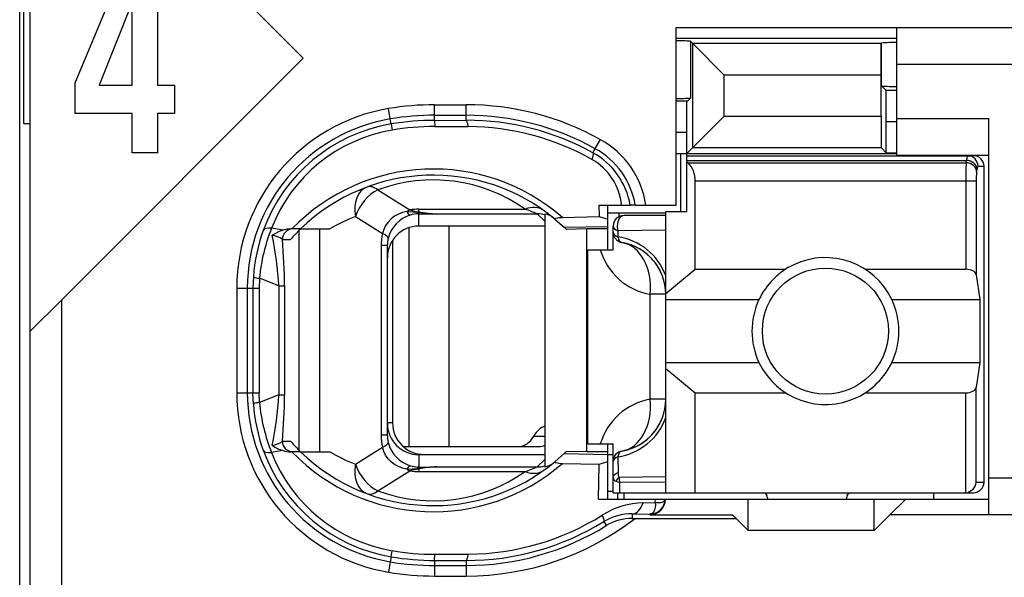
# Model space of a CAD drawing. Extents: x 0 to 188, y 0 to 176.
# Tile 3 of 35: x 0.5 to 9.87, y 35.62 to 40.93. Entities that reach past the tile are written whole.
import ezdxf

# ---------------------------------------------------------------- set-up
doc = ezdxf.new("R2010")
doc.units = 0
doc.header["$LTSCALE"] = 11.433915
doc.header["$MEASUREMENT"] = 0
doc.layers.get('0').update_dxf_attribs({"linetype": 'CONTINUOUS'})

msp = doc.modelspace()

# ---------------------------------------------------------------- linework, layer by layer
at = {"color": 7, "linetype": 'CONTINUOUS'}
for p, q in [((0.5001, 19.7018), (0.5001, 140.1005)), ((0.6001, 32.7518), (0.6001, 49.5522)), ((3.2001, 40.5605), (0.6004, 43.1601)), ((0.5405, 39.9355), (0.5405, 42.3685)), ((1.0291, 40.3259), (1.4999, 41.4603)), ((1.8136, 41.4603), (1.8136, 40.3028)), ((1.5685, 41.0841), (1.2565, 40.3028)), ((1.5721, 40.3028), (1.5721, 41.0841)), ((6.7502, 39.1618), (6.7502, 40.8519)), ((6.7502, 40.8519), (11.8, 40.8519)), ((8.85, 39.6372), (8.85, 40.8519)), ((6.7502, 40.752), (8.85, 40.752)), ((6.8867, 40.7224), (6.9073, 40.701)), ((6.8867, 40.7224), (6.8867, 40.1815)), ((6.9073, 40.701), (7.2078, 40.4006)), ((6.9073, 39.7088), (6.9073, 40.701)), ((8.7012, 40.701), (6.9073, 40.701)), ((8.7009, 40.4006), (8.7012, 40.701)), ((8.7029, 40.7031), (8.7012, 40.701)), ((8.7029, 40.7031), (8.705, 40.7052)), ((8.705, 40.2973), (8.705, 40.7052)), ((3.2001, 40.5605), (0.9001, 38.2605)), ((11.8, 40.5019), (8.85, 40.5019)), ((7.2078, 40.0093), (7.2078, 40.4006)), ((8.7009, 40.4006), (7.2078, 40.4006)), ((8.7009, 40.0093), (8.7009, 40.4006)), ((1.0291, 40.0344), (1.0291, 40.3259)), ((1.2565, 40.3028), (1.5721, 40.3028)), ((1.8136, 40.3028), (1.9741, 40.3028)), ((1.9741, 40.3028), (1.9741, 40.0344)), ((8.7487, 40.2532), (8.705, 40.2973)), ((8.7501, 39.9534), (8.7487, 40.2532)), ((8.85, 40.2532), (8.7487, 40.2532)), ((6.8567, 40.1519), (6.7502, 40.1519)), ((6.8501, 39.8521), (6.8515, 40.1519)), ((6.8567, 40.1519), (6.8867, 40.1815)), ((1.5721, 40.0344), (1.0291, 40.0344)), ((1.5721, 39.6606), (1.5721, 40.0344)), ((1.8136, 40.0344), (1.8136, 39.6606)), ((1.9741, 40.0344), (1.8136, 40.0344)), ((4.0279, 39.9824), (4.0114, 40.0809)), ((4.4503, 39.9686), (4.4503, 40.1174)), ((4.4503, 40.1174), (4.75, 40.1174)), ((4.75, 39.9693), (4.75, 40.1174)), ((0.6001, 39.9355), (0.5405, 39.9355)), ((4.0362, 39.9342), (4.0279, 39.9824)), ((4.0362, 39.9335), (4.0451, 39.8763)), ((4.4503, 40.0175), (4.75, 40.0175)), ((4.4503, 39.9686), (4.75, 39.9693)), ((4.4503, 39.9679), (4.451, 39.91)), ((6.8501, 39.6517), (7.2078, 40.0093)), ((7.2078, 40.0093), (8.7009, 40.0093)), ((8.7009, 40.0093), (8.7012, 39.7088)), ((8.7501, 39.6599), (8.7501, 39.9534)), ((8.85, 39.9534), (8.7501, 39.9534)), ((8.85, 39.9872), (9.7251, 39.9872)), ((9.7251, 36.2121), (9.7251, 39.9872)), ((4.451, 39.91), (4.7707, 39.9093)), ((6.8501, 39.8521), (6.7502, 39.8521)), ((6.8501, 39.1018), (6.8501, 39.8521)), ((5.9792, 39.6992), (6.0278, 39.7867)), ((1.8136, 39.6606), (1.5721, 39.6606)), ((5.9575, 39.6599), (5.9792, 39.6992)), ((6.7502, 39.6517), (8.85, 39.6517)), ((6.795, 39.1018), (6.795, 39.6517)), ((6.9073, 39.7088), (8.7012, 39.7088)), ((8.7501, 39.6599), (8.7012, 39.7088)), ((8.7501, 39.6599), (8.85, 39.6599)), ((6.8501, 39.6317), (9.58, 39.6317)), ((6.8501, 39.5876), (9.5143, 39.5876)), ((6.8601, 39.5655), (6.8501, 39.5738)), ((6.8601, 39.5655), (9.5108, 39.5655)), ((8.85, 39.6372), (9.7251, 39.6372)), ((9.5108, 39.5655), (9.5143, 39.5876)), ((9.6104, 39.4787), (9.6138, 39.5015)), ((9.6238, 39.5318), (9.6803, 39.5318)), ((9.6803, 36.5221), (9.6803, 39.5318)), ((6.9301, 38.5506), (6.9301, 39.3919)), ((6.9301, 39.3919), (9.6059, 39.3919)), ((9.5063, 39.3919), (9.5063, 38.5506)), ((9.6059, 39.3919), (9.6059, 38.4982)), ((3.9101, 39.3065), (4.2157, 39.1156)), ((4.144, 39.0901), (4.1051, 39.0749)), ((4.185, 39.0997), (4.144, 39.0901)), ((4.185, 39.0997), (4.2911, 39.0949)), ((4.2911, 39.0949), (4.3001, 39.0984)), ((4.2911, 39.0949), (4.2911, 39.0791)), ((4.3052, 39.0929), (4.2911, 39.0949)), ((4.3001, 39.0984), (4.3001, 39.1225)), ((4.3001, 39.1225), (5.3122, 39.1225)), ((4.3052, 39.0929), (4.3004, 39.0798)), ((6.014, 39.1618), (6.0151, 39.0522)), ((6.014, 39.1618), (6.312, 39.1618)), ((6.1001, 38.7366), (6.1001, 39.1618)), ((6.3127, 39.1618), (6.3138, 39.1618)), ((6.3599, 39.1618), (6.3141, 39.1618)), ((6.3602, 39.1618), (6.7502, 39.1618)), ((6.6503, 36.4222), (6.6503, 39.1018)), ((6.6503, 39.1018), (6.8501, 39.1018)), ((3.6979, 39.0522), (3.9552, 38.891)), ((4.0069, 39.0005), (3.9838, 38.9668)), ((4.0355, 39.0302), (4.0069, 39.0005)), ((4.0686, 39.055), (4.0355, 39.0302)), ((4.1051, 39.0749), (4.0686, 39.055)), ((4.3001, 39.0791), (4.2911, 39.0791)), ((4.3001, 38.9619), (4.3001, 39.0791)), ((4.3001, 39.0791), (4.4699, 39.0784)), ((4.4699, 39.0784), (5.4256, 39.0784)), ((5.5, 39.0095), (5.4256, 39.0784)), ((5.5, 39.0763), (5.5, 36.6703)), ((5.5989, 39.0253), (5.6837, 38.9502)), ((5.6671, 39.0446), (6.0151, 39.0522)), ((6.0151, 39.0529), (6.1001, 39.0281)), ((6.0995, 39.0867), (6.6503, 39.0867)), ((6.2045, 39.0867), (6.2045, 39.0508)), ((6.6503, 39.0619), (6.25, 39.0619)), ((3.0044, 38.922), (2.8983, 38.9427)), ((3.1739, 38.9344), (3.0809, 38.9344)), ((3.1618, 36.8239), (3.1618, 38.922)), ((3.1742, 38.9344), (3.4519, 38.9344)), ((3.3561, 36.8122), (3.3561, 38.9344)), ((3.9663, 38.9303), (3.9552, 38.891)), ((3.9838, 38.9668), (3.9663, 38.9303)), ((4.2036, 38.9461), (4.2036, 36.8618)), ((5.5, 38.9619), (4.3001, 38.9619)), ((4.5854, 38.9619), (4.5854, 36.8618)), ((5.6837, 38.9502), (6.1001, 38.9592)), ((5.6837, 38.9502), (5.7002, 38.9344)), ((5.7005, 38.9344), (5.7046, 38.9303)), ((5.9, 38.9344), (5.7046, 38.9303)), ((5.9, 36.8122), (5.9, 38.9344)), ((6.1001, 38.9344), (5.9, 38.9344)), ((6.1501, 38.7366), (6.1501, 38.9619)), ((6.1949, 38.9179), (6.1942, 38.8607)), ((6.6503, 38.9241), (6.1949, 38.9179)), ((3.0006, 38.8345), (3.0788, 38.8345)), ((4.05, 38.8276), (4.05, 37.0871)), ((3.9415, 38.7759), (3.9415, 36.97)), ((4, 38.7759), (3.9415, 38.7759)), ((4, 38.7759), (4, 36.97)), ((5.9103, 36.8866), (5.9103, 38.7366)), ((5.9103, 38.7366), (6.1501, 38.7366)), ((6.6503, 38.3198), (6.9301, 38.5506)), ((6.9301, 38.5506), (7.792, 38.5506)), ((8.5482, 38.5506), (9.5063, 38.5506)), ((2.725, 38.4783), (2.7212, 38.3721)), ((2.7829, 38.4652), (2.7798, 38.3721)), ((2.9658, 38.3928), (2.7829, 38.4652)), ((9.6059, 38.4982), (9.6417, 38.2619)), ((2.5669, 38.3721), (2.5669, 37.3744)), ((2.5669, 38.3721), (2.7798, 38.3721)), ((2.6671, 38.3721), (2.6671, 37.3744)), ((2.7212, 38.3721), (2.7212, 37.3744)), ((2.7798, 38.3721), (2.7798, 37.3744)), ((2.9658, 38.3928), (2.9658, 37.3531)), ((2.9658, 38.3928), (3.0213, 38.3928)), ((3.0213, 38.3928), (3.0213, 37.3531)), ((0.6004, 37.9608), (0.9001, 38.2605)), ((0.9001, 32.7518), (0.9001, 38.2605)), ((6.5036, 37.3118), (6.5036, 38.3122)), ((6.6503, 38.3122), (6.5036, 38.3122)), ((6.6503, 38.2619), (7.5381, 38.2619)), ((8.8021, 38.2619), (9.6417, 38.2619)), ((9.6417, 38.2619), (9.6417, 37.6618)), ((6.6503, 37.6618), (7.5381, 37.6618)), ((6.6503, 37.6039), (6.9301, 37.3731)), ((8.8021, 37.6618), (9.6417, 37.6618)), ((9.6417, 37.6618), (9.6059, 37.4261)), ((9.6059, 36.5221), (9.6059, 37.4261)), ((2.5669, 37.3744), (2.7798, 37.3744)), ((2.725, 37.2683), (2.7212, 37.3744)), ((2.7829, 37.2814), (2.7798, 37.3744)), ((2.9658, 37.3531), (2.7829, 37.2814)), ((2.9658, 37.3531), (3.0213, 37.3531)), ((6.6503, 37.3118), (6.5036, 37.3118)), ((6.9301, 36.4222), (6.9301, 37.3731)), ((6.9301, 37.3731), (7.792, 37.3731)), ((8.5482, 37.3731), (9.5063, 37.3731)), ((9.5063, 36.4222), (9.5063, 37.3731)), ((4.05, 37.0871), (4, 37.0871)), ((4, 36.97), (3.9415, 36.97)), ((5.3942, 36.9617), (5.5, 36.9617)), ((3.0006, 36.9121), (3.0788, 36.9121)), ((3.6979, 36.6944), (3.9552, 36.8549)), ((3.9663, 36.8164), (3.9552, 36.8549)), ((4.1516, 36.8618), (5.4459, 36.8618)), ((5.9103, 36.8866), (6.1501, 36.8866)), ((6.1001, 36.3616), (6.1001, 36.8866)), ((6.1501, 36.4222), (6.1501, 36.8866)), ((3.0044, 36.8239), (2.8983, 36.8039)), ((3.1739, 36.8122), (3.0809, 36.8122)), ((3.1742, 36.8122), (3.4519, 36.8122)), ((3.9838, 36.7798), (3.9663, 36.8164)), ((4.0069, 36.7461), (3.9838, 36.7798)), ((4.0355, 36.7164), (4.0069, 36.7461)), ((4.3001, 36.7846), (4.3001, 36.6668)), ((5.5, 36.7846), (4.3001, 36.7846)), ((4.35, 36.7867), (5.5, 36.7867)), ((5.5989, 36.7206), (5.6837, 36.7964)), ((5.6837, 36.7964), (5.7002, 36.8122)), ((5.6837, 36.7964), (6.1001, 36.7874)), ((5.7005, 36.8122), (5.7046, 36.8164)), ((5.9, 36.8122), (5.7046, 36.8164)), ((6.1001, 36.8122), (5.9, 36.8122)), ((6.1001, 36.7867), (6.1501, 36.7867)), ((6.1942, 36.7633), (6.1966, 36.6138)), ((4.0686, 36.6916), (4.0355, 36.7164)), ((4.1051, 36.6716), (4.0686, 36.6916)), ((4.144, 36.6565), (4.1051, 36.6716)), ((4.185, 36.6468), (4.144, 36.6565)), ((4.185, 36.6468), (4.2911, 36.6517)), ((4.2911, 36.6517), (4.2911, 36.6668)), ((4.3001, 36.6668), (4.2911, 36.6668)), ((4.3052, 36.6531), (4.2911, 36.6517)), ((4.2911, 36.6517), (4.3001, 36.6482)), ((4.3001, 36.6668), (4.4699, 36.6682)), ((4.3052, 36.6531), (4.3004, 36.6661)), ((4.4699, 36.6682), (5.4256, 36.6682)), ((5.5, 36.7371), (5.4256, 36.6682)), ((5.6671, 36.702), (6.0151, 36.6937)), ((6.0119, 36.3616), (6.0151, 36.6937)), ((6.0151, 36.6937), (6.1001, 36.7185)), ((3.9101, 36.4402), (4.2157, 36.631)), ((4.3001, 36.6482), (4.3001, 36.6241)), ((4.3001, 36.6241), (5.3122, 36.6241)), ((6.1501, 36.5676), (6.1515, 36.5759)), ((6.1515, 36.5759), (6.1549, 36.5842)), ((6.1549, 36.5842), (6.1604, 36.5917)), ((6.1604, 36.5917), (6.1677, 36.5986)), ((6.1677, 36.5986), (6.1808, 36.6069)), ((6.1808, 36.6069), (6.1966, 36.6138)), ((6.6503, 36.5731), (6.2056, 36.5683)), ((11.8, 36.5621), (9.7251, 36.5621)), ((6.1763, 36.5311), (6.2121, 36.5194)), ((6.6503, 36.5235), (6.2121, 36.5194)), ((6.2135, 36.4222), (6.2121, 36.5194)), ((9.6059, 36.5221), (9.6803, 36.5221)), ((6.1001, 36.4367), (6.1501, 36.4367)), ((6.1504, 36.4222), (9.58, 36.4222)), ((6.1953, 36.3616), (6.1953, 36.4222)), ((6.25, 36.4222), (6.25, 36.3616)), ((7.6201, 36.3719), (7.6201, 36.3616)), ((8.3701, 36.3719), (8.3701, 36.3616)), ((9.2, 36.4222), (9.2, 36.3616)), ((6.0119, 36.3616), (9.7251, 36.3616)), ((6.4361, 36.3265), (6.5511, 36.3278)), ((6.5501, 36.2844), (6.5449, 36.2596)), ((6.5515, 36.3051), (6.5501, 36.2844)), ((6.5511, 36.3278), (6.5518, 36.3616)), ((6.5511, 36.3278), (6.5515, 36.3051)), ((6.5511, 36.3278), (6.5918, 36.3278)), ((6.5918, 36.3278), (6.6083, 36.3306)), ((6.6083, 36.3306), (6.6217, 36.3347)), ((6.6217, 36.3347), (6.6324, 36.3409)), ((6.6324, 36.3409), (6.6396, 36.3478)), ((6.6396, 36.3478), (6.6438, 36.3616)), ((7.4351, 36.0619), (7.4351, 36.3616)), ((8.6351, 36.0619), (8.6351, 36.3616)), ((8.9351, 36.3616), (8.7852, 36.2121)), ((6.3306, 36.2203), (6.3306, 36.1769)), ((6.3306, 36.2203), (6.5001, 36.2183)), ((6.5091, 36.2197), (6.5001, 36.2183)), ((6.5001, 36.2183), (6.5001, 36.2121)), ((6.5001, 36.2121), (7.2853, 36.2121)), ((6.5246, 36.2265), (6.5091, 36.2197)), ((6.5363, 36.2403), (6.5246, 36.2265)), ((6.5449, 36.2596), (6.5363, 36.2403)), ((7.32, 36.1769), (7.2853, 36.2121)), ((8.6351, 36.0619), (8.7852, 36.2121)), ((11.8, 36.2121), (8.7852, 36.2121)), ((6.0609, 36.1473), (6.0847, 36.1087)), ((6.3306, 36.1769), (7.32, 36.1769)), ((7.32, 36.1769), (7.4351, 36.0619)), ((8.6351, 36.0619), (7.4351, 36.0619)), ((4.0362, 35.8125), (4.0279, 35.7642)), ((4.0362, 35.8131), (4.0451, 35.8703)), ((4.4503, 35.778), (4.451, 35.8359)), ((4.451, 35.8359), (4.7707, 35.8373)), ((4.0279, 35.7642), (4.0114, 35.6657)), ((4.4503, 35.7773), (4.4503, 35.6285)), ((4.4503, 35.7773), (4.75, 35.7773)), ((4.4503, 35.7291), (4.75, 35.7291)), ((4.75, 35.7773), (4.75, 35.6285)), ((4.4503, 35.6285), (4.75, 35.6285))]:
    msp.add_line(p, q, dxfattribs=at)
for centre, radius, start, end in [((4.3004, 38.3716), 1.7336, 99.5977, 179.98346), ((4.4521, 37.4388), 2.6786, 90.03939, 99.47112), ((4.7506, 37.4861), 2.6313, 60.96346, 90.0132), ((4.3005, 38.3719), 1.6334, 99.60698, 179.99157), ((4.2987, 38.3809), 1.5753, 99.59129, 159.96453), ((4.4498, 37.4668), 2.5507, 89.98957, 99.52108), ((4.452, 37.4412), 2.5274, 90.03738, 99.46849), ((4.7503, 37.4862), 2.5313, 60.95479, 90.00518), ((4.7552, 37.4785), 2.4909, 61.13848, 90.11887), ((4.2955, 38.3975), 1.4998, 99.60796, 158.68716), ((4.4483, 37.486), 2.4241, 89.9371, 99.57406), ((4.7543, 37.4766), 2.4328, 60.65539, 89.61331), ((5.6114, 39.0352), 0.8592, 8.47277, 61.01267), ((5.6147, 39.04), 0.7082, 9.89807, 61.08344), ((5.613, 39.0362), 0.7574, 9.54048, 61.0832), ((5.6741, 39.109), 0.5584, 5.41699, 60.80314), ((6.7027, 39.4034), 0.227, 357.25765, 45.82642), ((12.4151, 39.4096), 2.9089, 176.92757, 180.34846), ((4.4374, 37.6339), 1.8715, 48.92055, 135.98138), ((10.2171, 39.4063), 0.6111, 173.20038, 181.35364), ((4.437, 37.6354), 1.8116, 50.10673, 134.18948), ((4.4371, 37.888), 1.5132, 54.6671, 110.38295), ((4.5312, 40.7211), 1.6438, 262.09831, 267.86265), ((4.2122, 37.6628), 1.4816, 110.31254, 120.87541), ((4.2977, 38.823), 0.2562, 91.47486, 107.94773), ((6.2501, 38.9619), 0.1, 90.04068, 179.95932), ((4.3327, 38.3687), 1.6114, 159.97068, 176.10144), ((4.4801, 38.3077), 1.7045, 158.1288, 174.69888), ((3.0808, 38.6931), 0.2413, 89.98331, 108.46049), ((4.2861, 37.7726), 1.6078, 133.76807, 138.66614), ((0.0596, 38.2674), 2.9089, 2.47122, 12.04576), ((2.8683, 38.6434), 0.2331, 55.32059, 81.07568), ((-1.9533, 38.3813), 4.9746, 0.13262, 5.22694), ((6.1102, 38.292), 0.5741, 19.80026, 81.58425), ((6.6025, 38.9024), 0.5984, 196.08126, 260.48797), ((6.1504, 38.3119), 0.4999, 0.03757, 80.43257), ((6.1508, 38.3123), 0.4994, 40.2061, 60.34871), ((6.1427, 38.308), 0.5083, 20.23045, 39.99261), ((8.1719, 37.9618), 0.7012, 154.66465, 205.33535), ((8.1711, 37.9618), 0.6987, 334.56849, 25.43151), ((4.2998, 37.3745), 1.733, 180.0013, 260.41871), ((4.3, 37.3742), 1.6328, 179.99206, 260.40942), ((0.06, 37.4785), 2.9085, 347.95349, 357.52957), ((-1.9494, 37.3652), 4.9707, 354.77081, 359.86107), ((6.6025, 36.7218), 0.5982, 99.51964, 164.00569), ((6.1504, 37.3121), 0.4999, 279.56752, 359.96234), ((4.3222, 37.3757), 1.6008, 183.84471, 200.08317), ((4.4801, 37.4389), 1.7045, 185.30117, 201.87115), ((6.1101, 37.3319), 0.5742, 278.41919, 340.19611), ((6.1425, 37.3161), 0.5086, 320.00846, 339.75726), ((4.3501, 37.0869), 0.3002, 179.95447, 269.98471), ((4.425, 36.9694), 0.4836, 179.93537, 193.70017), ((4.295, 36.9704), 0.295, 180.07707, 193.58742), ((6.1512, 37.3111), 0.4987, 299.63804, 319.80715), ((4.3125, 36.9803), 0.3147, 194.58696, 252.67099), ((4.2986, 37.3656), 1.5752, 200.03472, 260.41142), ((4.2945, 37.3479), 1.4985, 201.2846, 260.42028), ((4.4373, 38.1116), 1.8707, 223.99632, 311.10175), ((4.4374, 38.1119), 1.8124, 225.81496, 309.85559), ((4.2098, 38.0788), 1.476, 239.10459, 249.70747), ((4.4377, 37.8542), 1.5093, 249.53753, 305.40959), ((4.3441, 36.1966), 0.4531, 95.57557, 106.51346), ((6.4509, 35.5754), 0.7512, 91.13226, 122.54707), ((6.5003, 36.3618), 0.1435, 269.93158, 359.92754), ((4.7559, 38.2621), 2.4249, 270.34875, 302.16241), ((6.3201, 35.7245), 0.4959, 88.7847, 121.51239), ((4.7499, 38.2617), 2.6332, 270.00231, 307.65445), ((4.7574, 38.2583), 2.481, 269.83002, 301.69395), ((4.7497, 38.266), 2.5369, 270.00801, 301.75073), ((4.4499, 38.2301), 2.4528, 260.29023, 270.01038), ((4.4526, 38.2643), 2.4284, 260.34017, 269.9611), ((4.4498, 38.2797), 2.5506, 260.47853, 270.01051), ((4.4497, 38.2287), 2.6002, 260.29428, 270.0123)]:
    msp.add_arc(centre, radius, start, end, dxfattribs=at)
for points in [[(6.8867, 40.7224), (6.8412, 40.7251), (6.7957, 40.7265), (6.7502, 40.7258)], [(8.85, 40.7107), (8.8018, 40.7107), (8.7532, 40.7093), (8.705, 40.7052)], [(8.705, 40.2966), (8.7532, 40.2931), (8.8018, 40.2911), (8.85, 40.2917)], [(6.7502, 40.1781), (6.7957, 40.1774), (6.8412, 40.1787), (6.8867, 40.1815)], [(4.7707, 39.9093), (4.7652, 39.9466), (4.7579, 39.9679), (4.75, 39.9693)], [(9.6104, 39.4787), (9.608, 39.5256), (9.5642, 39.5635), (9.5108, 39.5655)], [(9.5232, 39.6317), (9.5173, 39.6179), (9.5143, 39.6027), (9.5149, 39.5876)], [(9.6138, 39.5015), (9.6114, 39.5476), (9.5676, 39.5855), (9.5143, 39.5876)], [(9.6238, 39.5318), (9.6238, 39.5869), (9.5793, 39.6317), (9.5242, 39.6317)], [(9.6803, 39.5318), (9.6803, 39.5869), (9.6355, 39.6317), (9.58, 39.6317)], [(9.6228, 39.5318), (9.6169, 39.5228), (9.6142, 39.5118), (9.6145, 39.5015)], [(3.8054, 39.3333), (3.7175, 39.3003), (3.6731, 39.1845), (3.6979, 39.0522)], [(3.9101, 39.3065), (3.8168, 39.2644), (3.733, 39.1638), (3.6979, 39.0522)], [(3.9101, 39.3065), (3.8722, 39.3347), (3.8357, 39.3444), (3.8054, 39.3333)], [(4.2157, 39.1156), (4.2053, 39.1108), (4.195, 39.106), (4.185, 39.0997)], [(4.1857, 39.0997), (4.1919, 39.0846), (4.2036, 39.0729), (4.2184, 39.066)], [(4.2153, 39.1156), (4.2432, 39.1073), (4.2715, 39.1018), (4.3001, 39.0984)], [(4.3001, 39.1225), (4.2718, 39.1225), (4.2436, 39.1204), (4.2157, 39.1156)], [(4.3001, 39.0984), (4.3563, 39.0874), (4.4131, 39.0804), (4.4699, 39.0784)], [(5.4855, 39.1128), (5.4404, 39.1452), (5.3777, 39.1487), (5.3122, 39.1225)], [(5.4256, 39.0784), (5.3884, 39.0942), (5.3505, 39.1087), (5.3122, 39.1225)], [(4.2188, 39.0667), (4.1151, 39.0343), (4.0355, 38.9502), (4.008, 38.8448)], [(5.5, 39.0694), (5.4759, 39.0756), (5.4508, 39.0784), (5.4256, 39.0784)], [(5.5782, 39.0426), (5.5558, 39.0612), (5.5286, 39.0722), (5.5, 39.0763)], [(2.8983, 38.9427), (2.8549, 38.9454), (2.8259, 38.9371), (2.8187, 38.9206)], [(3.0044, 38.922), (2.9692, 38.911), (2.9355, 38.8951), (2.9048, 38.8745)], [(3.0991, 38.9344), (3.0447, 38.9344), (3.0006, 38.8896), (3.0006, 38.8345)], [(4.3001, 38.9619), (4.134, 38.9619), (4, 38.8269), (4.0004, 38.6609)], [(6.1501, 38.9619), (6.1501, 38.944), (6.167, 38.9275), (6.1949, 38.9179)], [(6.1501, 38.9034), (6.1501, 38.8862), (6.1666, 38.8703), (6.1942, 38.8607)], [(6.1501, 38.9034), (6.1501, 38.88), (6.1584, 38.8572), (6.1739, 38.8393)], [(3.9552, 38.891), (3.9459, 38.8538), (3.9415, 38.8152), (3.9415, 38.7759)], [(4.0083, 38.8448), (4.01, 38.8572), (3.9911, 38.8738), (3.9552, 38.891)], [(4.0083, 38.8448), (4.0028, 38.8228), (4, 38.7994), (4, 38.7759)], [(6.1739, 38.8393), (6.1815, 38.8304), (6.1904, 38.8228), (6.2008, 38.8166)], [(6.1942, 38.8607), (6.1994, 38.829), (6.2142, 38.8083), (6.2335, 38.8049)], [(6.2008, 38.8166), (6.2107, 38.8111), (6.2217, 38.8069), (6.2335, 38.8049)], [(6.5036, 38.3122), (6.5249, 38.5637), (6.4088, 38.7752), (6.2335, 38.8049)], [(9.6059, 38.4982), (9.6014, 38.5279), (9.5584, 38.5506), (9.5063, 38.5506)], [(2.7247, 38.4776), (2.7433, 38.47), (2.7629, 38.4665), (2.7829, 38.4659)], [(9.5063, 37.3731), (9.5584, 37.3731), (9.6014, 37.3958), (9.6059, 37.4261)], [(6.2335, 36.8191), (6.4088, 36.8487), (6.5249, 37.0603), (6.5036, 37.3118)], [(2.7829, 37.2807), (2.7629, 37.28), (2.7433, 37.2759), (2.7247, 37.269)], [(4.0004, 37.0857), (4, 36.9197), (4.134, 36.7846), (4.3001, 36.7846)], [(5.5004, 37.0561), (5.4594, 37.0437), (5.4218, 37.0107), (5.3942, 36.9617)], [(5.2544, 36.8618), (5.3078, 36.8639), (5.3584, 36.8997), (5.3942, 36.9617)], [(2.9045, 36.8722), (2.9393, 36.8784), (2.972, 36.8915), (3.001, 36.9114)], [(2.9048, 36.8715), (2.9355, 36.8515), (2.9692, 36.8349), (3.0044, 36.8239)], [(3.0006, 36.9121), (3.0006, 36.857), (3.0447, 36.8122), (3.0991, 36.8122)], [(3.0788, 36.9121), (3.1091, 36.8777), (3.1408, 36.8446), (3.1739, 36.8122)], [(3.9552, 36.8549), (3.9911, 36.8722), (4.01, 36.8894), (4.0083, 36.9011)], [(5.4459, 36.8618), (5.4642, 36.8625), (5.4824, 36.8673), (5.4997, 36.8756)], [(2.8187, 36.826), (2.8259, 36.8088), (2.8549, 36.8012), (2.8983, 36.8039)], [(3.0044, 36.8239), (3.0292, 36.8164), (3.055, 36.8122), (3.0809, 36.8122)], [(6.2335, 36.8191), (6.1852, 36.8108), (6.1501, 36.7688), (6.1501, 36.7206)], [(6.1942, 36.7633), (6.1666, 36.7536), (6.1501, 36.7378), (6.1501, 36.7206)], [(6.2335, 36.8191), (6.2142, 36.8156), (6.1994, 36.795), (6.1942, 36.7633)], [(3.6979, 36.6944), (3.6731, 36.5614), (3.7175, 36.4457), (3.8054, 36.4133)], [(3.6979, 36.6944), (3.733, 36.5821), (3.8168, 36.4815), (3.9101, 36.4402)], [(4.2184, 36.6799), (4.2036, 36.6737), (4.1919, 36.6613), (4.1857, 36.6468)], [(4.2188, 36.6799), (4.2422, 36.6723), (4.2663, 36.6675), (4.2911, 36.6668)], [(4.4699, 36.6682), (4.4131, 36.6661), (4.3563, 36.6593), (4.3001, 36.6482)], [(4.4699, 36.6682), (4.4148, 36.6661), (4.36, 36.6613), (4.3052, 36.6531)], [(5.3122, 36.6241), (5.3505, 36.6372), (5.3884, 36.6523), (5.4256, 36.6682)], [(5.4256, 36.6682), (5.4508, 36.6682), (5.4759, 36.671), (5.5, 36.6771)], [(5.5, 36.6703), (5.5286, 36.6737), (5.5558, 36.6854), (5.5782, 36.7034)], [(4.185, 36.6468), (4.195, 36.6406), (4.2053, 36.6351), (4.2157, 36.631)], [(4.2157, 36.631), (4.2436, 36.6262), (4.2718, 36.6241), (4.3001, 36.6241)], [(5.3122, 36.6234), (5.3777, 36.5979), (5.4404, 36.6014), (5.4855, 36.6338)], [(6.1501, 36.5676), (6.1494, 36.5511), (6.1601, 36.5359), (6.1763, 36.5311)], [(6.2056, 36.5683), (6.1935, 36.5579), (6.1835, 36.5456), (6.1763, 36.5311)], [(6.1966, 36.6131), (6.1956, 36.5979), (6.1987, 36.5821), (6.2056, 36.5683)], [(6.2056, 36.5683), (6.2063, 36.5518), (6.2083, 36.5352), (6.2121, 36.5194)], [(9.5063, 36.4222), (9.559, 36.4277), (9.6007, 36.4691), (9.6062, 36.5221)], [(9.58, 36.4222), (9.6355, 36.4222), (9.6803, 36.467), (9.6803, 36.5221)], [(3.8054, 36.4133), (3.8357, 36.4022), (3.8722, 36.4112), (3.9101, 36.4402)], [(7.6201, 36.3719), (7.6201, 36.3995), (7.5977, 36.4222), (7.5702, 36.4222)], [(8.4201, 36.4222), (8.3925, 36.4222), (8.3701, 36.3995), (8.3701, 36.3719)], [(6.3306, 36.2203), (6.3744, 36.2217), (6.4147, 36.2624), (6.4361, 36.3265)], [(6.3306, 36.1769), (6.2438, 36.1776), (6.1587, 36.1535), (6.0847, 36.1087)], [(4.75, 35.7773), (4.7579, 35.778), (4.7652, 35.7994), (4.7707, 35.8373)]]:
    msp.add_open_spline(points, degree=3, dxfattribs=at)
for points, knots in [([(5.9575, 39.6599), (5.9586, 39.6585), (5.9603, 39.6537), (5.9603, 39.6537), (5.9603, 39.6537), (5.9603, 39.6475), (5.9603, 39.6475), (5.9603, 39.6475), (5.9568, 39.6282), (5.9568, 39.6282), (5.9568, 39.6282), (5.9465, 39.5972), (5.9465, 39.5972)], [0, 0, 0, 0, 1, 1, 1, 2, 2, 2, 3, 3, 3, 4, 4, 4, 4]), ([(5.5989, 39.0253), (5.5989, 39.0253), (5.5961, 39.0288), (5.5961, 39.0288), (5.5958, 39.0308), (5.5961, 39.0322), (5.5961, 39.0322), (5.5968, 39.0336), (5.5989, 39.035), (5.5989, 39.035), (5.5989, 39.035), (5.6041, 39.0377), (5.6041, 39.0377), (5.6041, 39.0377), (5.6196, 39.0412), (5.6196, 39.0412), (5.6196, 39.0412), (5.634, 39.0426), (5.634, 39.0426), (5.634, 39.0426), (5.6671, 39.0446), (5.6671, 39.0446)], [0, 0, 0, 0, 1, 1, 1, 2, 2, 2, 3, 3, 3, 4, 4, 4, 5, 5, 5, 6, 6, 6, 7, 7, 7, 7]), ([(6.25, 39.0619), (6.2162, 39.0619), (6.1887, 39.0171), (6.1887, 38.9619), (6.1887, 38.9468), (6.1908, 38.9316), (6.1949, 38.9179)], [0, 0, 0, 0, 1, 1, 1, 2, 2, 2, 2]), ([(8.8021, 38.2619), (8.6364, 38.6113), (8.2192, 38.7594), (7.8702, 38.594), (7.7245, 38.5251), (7.6074, 38.4073), (7.5381, 38.2619)], [0, 0, 0, 0, 1, 1, 1, 2, 2, 2, 2]), ([(8.7701, 37.9622), (8.7701, 38.2936), (8.5014, 38.5616), (8.1703, 38.5616), (7.8389, 38.5616), (7.5702, 38.2936), (7.5702, 37.9622), (7.5702, 37.6308), (7.8389, 37.362), (8.1703, 37.362), (8.5014, 37.362), (8.7701, 37.6308), (8.7701, 37.9622), (8.7701, 37.9622), (8.7701, 37.9622), (8.7701, 37.9622)], [0, 0, 0, 0, 1, 1, 1, 2, 2, 2, 3, 3, 3, 4, 4, 4, 5, 5, 5, 5]), ([(7.5381, 37.6618), (7.7038, 37.3131), (8.121, 37.1643), (8.47, 37.3296), (8.6158, 37.3992), (8.7329, 37.5164), (8.8021, 37.6618)], [0, 0, 0, 0, 1, 1, 1, 2, 2, 2, 2]), ([(5.5989, 36.7206), (5.5989, 36.7206), (5.5961, 36.7171), (5.5961, 36.7171), (5.5958, 36.7157), (5.5961, 36.7144), (5.5961, 36.7144), (5.5968, 36.713), (5.5989, 36.7109), (5.5989, 36.7109), (5.5989, 36.7109), (5.6041, 36.7089), (5.6041, 36.7089), (5.6041, 36.7089), (5.6196, 36.7054), (5.6196, 36.7054), (5.6196, 36.7054), (5.634, 36.7034), (5.634, 36.7034), (5.634, 36.7034), (5.6671, 36.702), (5.6671, 36.702)], [0, 0, 0, 0, 1, 1, 1, 2, 2, 2, 3, 3, 3, 4, 4, 4, 5, 5, 5, 6, 6, 6, 7, 7, 7, 7]), ([(6.5001, 36.2121), (6.5814, 36.2121), (6.6476, 36.2782), (6.6476, 36.3595), (6.6476, 36.3602), (6.6476, 36.3609), (6.6476, 36.3616)], [0, 0, 0, 0, 1, 1, 1, 2, 2, 2, 2]), ([(6.0609, 36.1473), (6.0619, 36.1487), (6.0633, 36.1528), (6.0633, 36.1528), (6.0633, 36.1528), (6.063, 36.1597), (6.063, 36.1597), (6.063, 36.1597), (6.0585, 36.1783), (6.0585, 36.1783), (6.0585, 36.1783), (6.0468, 36.2093), (6.0468, 36.2093)], [0, 0, 0, 0, 1, 1, 1, 2, 2, 2, 3, 3, 3, 4, 4, 4, 4])]:
    msp.add_open_spline(points, degree=3, knots=knots, dxfattribs=at)

doc.saveas('drawing.dxf')
